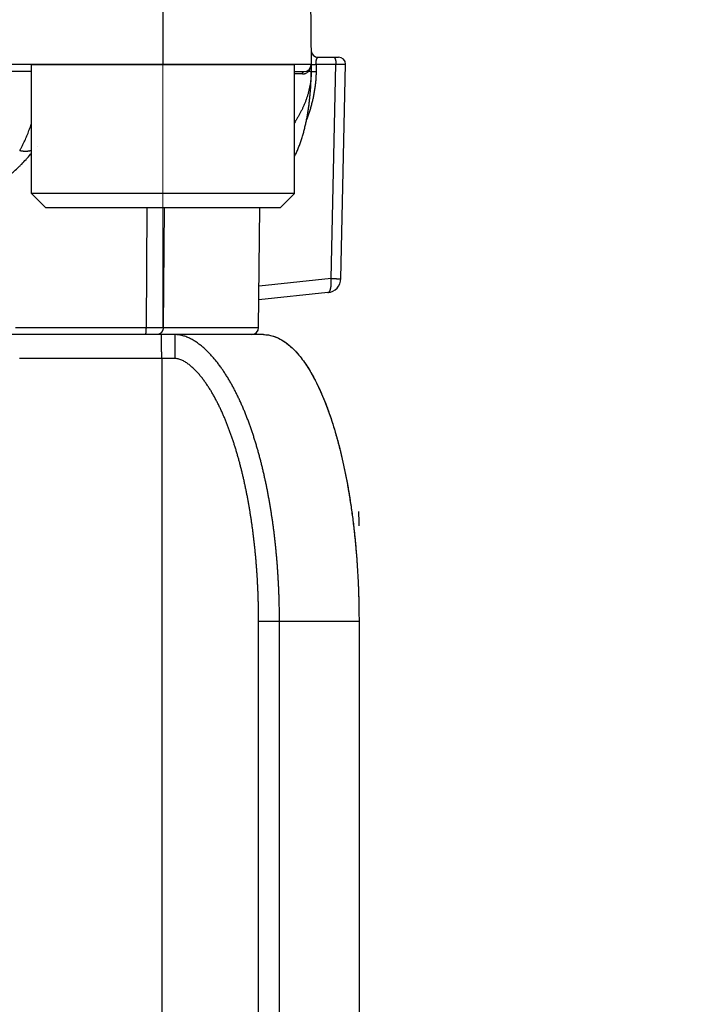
# Model space of a CAD drawing. Header units: millimetres. Extents: x 0 to 1076, y 0 to 742.
# Tile 127 of 134: x 707 to 721, y 382 to 402. Entities that reach past the tile are written whole.
import ezdxf

# ---------------------------------------------------------------- set-up
doc = ezdxf.new("R2010")
doc.units = ezdxf.units.MM
doc.header["$LTSCALE"] = 0.454724
doc.linetypes.add('CENTER', pattern=[50.8, 31.75, -6.35, 6.35, -6.35])
doc.layers.add('NoLayerName_001', color=7, linetype='Continuous')
doc.layers.add('NoLayerName_007', color=7, linetype='Continuous')
doc.styles.get("Standard").update_dxf_attribs({"font": 'txt', "bigfont": 'extfont2'})
doc.dimstyles.get("Standard").update_dxf_attribs({"dimtxt": 2.5, "dimasz": 2.5, "dimexe": 1, "dimexo": 1, "dimtad": 1, "dimdec": 3, "dimzin": 0, "dimdsep": 46, "dimtxsty": 'Standard', "dimcen": 2.5, "dimadec": 3, "dimazin": 0, "dimtfac": 0.75, "dimtdec": 3, "dimtmove": 0, "dimatfit": 3, "dimfxl": 1, "dimarcsym": 0})

# ---------------------------------------------------------------- blocks, each defined once
blk = doc.blocks.new('_OPEN30')
at = {"color": 0, "linetype": 'ByBlock', "lineweight": -2}
for p, q in [((-1, 0.267949), (0, 0)), ((0, 0), (-1, -0.267949)), ((0, 0), (-1, 0))]:
    blk.add_line(p, q, dxfattribs=at)
blk = doc.blocks.new('*D109')
at = {"layer": 'Defpoints', "color": 0}
for p in [(772.5, 487.5), (711, 366.6), (793.917, 366.6)]:
    blk.add_point(p, dxfattribs=at)
at = {"layer": 'NoLayerName_001', "color": 0, "linetype": 'Continuous', "lineweight": 13}
for p, q in [((775, 487.5), (796.417, 487.5)), ((793.917, 483.75), (793.917, 370.35)), ((713.5, 366.6), (796.417, 366.6))]:
    blk.add_line(p, q, dxfattribs=at)
at = {"layer": 'NoLayerName_001', "color": 0, "lineweight": 13, "xscale": 3.75, "yscale": 3.75, "zscale": 3.75}
for p, rotation in [((793.917, 487.5), 90), ((793.917, 366.6), 270)]:
    blk.add_blockref('_OPEN30', p, dxfattribs=dict(at, rotation=rotation))
at = {"layer": 'NoLayerName_001', "color": 0, "lineweight": 13, "insert": (787.042, 427.05), "char_height": 8.75, "attachment_point": 5, "rotation": 90}
blk.add_mtext('\\W0.8000;１２１', dxfattribs=at)

msp = doc.modelspace()

# ---------------------------------------------------------------- linework, layer by layer
at = {"layer": 'NoLayerName_001', "color": 4, "linetype": 'CENTER', "lineweight": 13}
msp.add_line((709.9, 408.750001), (709.9, 395.998692), dxfattribs=at)
at = {"layer": 'NoLayerName_001', "color": 60, "linetype": 'Continuous', "lineweight": 25}
for p, q in [((709.899495, 406), (709.899495, 401.500001)), ((712.962027, 405.851309), (713, 401.5)), ((713.147388, 401.65), (713.570168, 401.65)), ((713, 401.5), (687, 401.5)), ((713, 401.5), (713, 401.35)), ((713.101172, 401.502615), (713.518043, 401.502616)), ((713.101172, 401.502615), (713.101172, 401.352618)), ((713.416825, 397.020797), (713.518043, 401.502616)), ((713.619092, 397.019216), (713.720363, 401.503373)), ((707.149495, 401.35), (692.850505, 401.35)), ((712.649495, 401.35), (712.85, 401.35)), ((712.94941, 401.349084), (712.937243, 401.348992)), ((707.268358, 399.79058), (707.268565, 399.790847)), ((709.562734, 398.500001), (709.546306, 395.999215)), ((709.924428, 398.500001), (709.905544, 395.998691)), ((711.901298, 395.998691), (711.923126, 398.500001)), ((713.416825, 397.020797), (711.908834, 396.8623)), ((713.35052, 396.727675), (711.906335, 396.575885)), ((706.816644, 395.999215), (709.546306, 395.999215)), ((709.546306, 395.999215), (709.905541, 395.998691)), ((709.905544, 395.998691), (711.901298, 395.998691)), ((712, 395.85), (688, 395.85)), ((710.156697, 395.35), (706.9, 395.35)), ((709.87382, 395.35), (709.87382, 372.493797)), ((711.900344, 373.288806), (711.900344, 389.85)), ((714, 389.85), (711.900344, 389.85)), ((712.336573, 373.35859), (712.336573, 389.85)), ((714, 389.85), (714, 368.6))]:
    msp.add_line(p, q, dxfattribs=at)
at = {"layer": 'NoLayerName_001', "color": 4, "linetype": 'Continuous', "lineweight": 25}
for p, q in [((707.149495, 401.500001), (712.649495, 401.500001)), ((707.149495, 398.800001), (707.149495, 401.500001)), ((712.649495, 398.800001), (712.649495, 401.500001)), ((707.449495, 398.500001), (707.149495, 398.800001)), ((712.649495, 398.800001), (707.149495, 398.800001)), ((712.349495, 398.500001), (712.649495, 398.800001)), ((712.349495, 398.500001), (707.449495, 398.500001))]:
    msp.add_line(p, q, dxfattribs=at)
at = {"layer": 'NoLayerName_001', "color": 60, "linetype": 'Continuous', "lineweight": 25}
for centre, radius, start, end in [((713.147388, 401.8), 0.15, 180.5, 270), ((713.570244, 401.5), 0.15, 1.2904997, 90), ((712.85, 401.5), 0.15, 270, 0), ((712.783239, 401.499734), 0.216761, 340.8494415, 0.0702534), ((712.78425, 305.460301), 95.841554, 89.97973955, 90.08055885), ((712.815664, 401.480467), 0.179047, 292.6522134, 309.6114886), ((712.812093, 401.485169), 0.184946, 309.534885, 312.5818983), ((711.46646, 401.350209), 1.533532, 359.83538, 359.9922007), ((713.319162, 397.026025), 0.299996, 276.0016813, 358.6816389), ((711.751303, 396), 0.15, 269.9951244, 359.4999564), ((696.171483, 391.849843), 17.828517, 0.0005059, 0.9595298)]:
    msp.add_arc(centre, radius, start, end, dxfattribs=at)
for points, knots in [([(713.101136, 401.502615), (713.101126, 401.503972), (713.101098, 401.506687), (713.101107, 401.510759), (713.101147, 401.514831), (713.101225, 401.518904), (713.10134, 401.522975), (713.101493, 401.527046), (713.101684, 401.531116), (713.101914, 401.535184), (713.102183, 401.539251), (713.102492, 401.543315), (713.102842, 401.547376), (713.103233, 401.551435), (713.103666, 401.555491), (713.104141, 401.559543), (713.104659, 401.563591), (713.10522, 401.567635), (713.105828, 401.571673), (713.106486, 401.575703), (713.107199, 401.579723), (713.107969, 401.583731), (713.108802, 401.587726), (713.1097, 401.591704), (713.110668, 401.595664), (713.111709, 401.599604), (713.112826, 401.603522), (713.114025, 401.607416), (713.115308, 401.611284), (713.116679, 401.615122), (713.118151, 401.618923), (713.119741, 401.622676), (713.121465, 401.62637), (713.123336, 401.629993), (713.125375, 401.633526), (713.127622, 401.636933), (713.130107, 401.640183), (713.132862, 401.643203), (713.135911, 401.645975), (713.138324, 401.647277), (713.139484, 401.647997)], [0, 0, 0, 0, 0.0040719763, 0.0081442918, 0.012216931, 0.0162898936, 0.0203631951, 0.024436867, 0.028510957, 0.0325855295, 0.0366606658, 0.0407364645, 0.0448130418, 0.0488905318, 0.0529690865, 0.0570488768, 0.0611300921, 0.0652128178, 0.0692963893, 0.073379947, 0.0774627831, 0.0815443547, 0.0856242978, 0.0897024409, 0.0937788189, 0.0978536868, 0.101927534, 0.1060010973, 0.1100753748, 0.1141512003, 0.1182271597, 0.1223020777, 0.1263765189, 0.130452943, 0.1345310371, 0.1386085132, 0.1426909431, 0.1467857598, 0.1508733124, 0.1549699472, 0.1549699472, 0.1549699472, 0.1549699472]), ([(713.139484, 401.647997), (713.14077, 401.648485), (713.14325, 401.649761), (713.146039, 401.64982), (713.147388, 401.65)], [0, 0, 0, 0, 0.004124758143, 0.008207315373, 0.008207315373, 0.008207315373, 0.008207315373]), ([(713.469097, 401.65), (713.470429, 401.64982), (713.473163, 401.649699), (713.476996, 401.648046), (713.480564, 401.645809), (713.483832, 401.64301), (713.486781, 401.639887), (713.489403, 401.636575), (713.491709, 401.633151), (713.493752, 401.62964), (713.495602, 401.626047), (713.497332, 401.622388), (713.498962, 401.618664), (713.500494, 401.614882), (713.501931, 401.611054), (713.503274, 401.607192), (713.504528, 401.603304), (713.505698, 401.599396), (713.506789, 401.595468), (713.507807, 401.591524), (713.50876, 401.587564), (713.509653, 401.583591), (713.510493, 401.579604), (713.511279, 401.575606), (713.512014, 401.571598), (713.5127, 401.56758), (713.513338, 401.563553), (713.513931, 401.559519), (713.514479, 401.555479), (713.514985, 401.551433), (713.515448, 401.547381), (713.515869, 401.543325), (713.516249, 401.539265), (713.516589, 401.535201), (713.516889, 401.531134), (713.51715, 401.527064), (713.517372, 401.522992), (713.517556, 401.518918), (713.517707, 401.514844), (713.517772, 401.512126), (713.517809, 401.510768)], [0, 0, 0, 0, 0.0040311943, 0.008117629, 0.0123334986, 0.0166519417, 0.0209814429, 0.0252040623, 0.0293102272, 0.0333551, 0.0373837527, 0.0414290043, 0.0454960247, 0.0495783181, 0.0536687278, 0.0577595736, 0.0618442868, 0.0659231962, 0.069998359, 0.0740714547, 0.078143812, 0.0822164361, 0.0862898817, 0.0903642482, 0.0944395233, 0.09851562, 0.1025923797, 0.1066695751, 0.1107469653, 0.1148245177, 0.1189022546, 0.1229801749, 0.1270582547, 0.131136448, 0.1352146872, 0.1392928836, 0.1433709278, 0.1474486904, 0.1515260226, 0.1556027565, 0.1556027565, 0.1556027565, 0.1556027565]), ([(713.101172, 401.352618), (713.101042, 401.338782), (713.100972, 401.311104), (713.099717, 401.2696), (713.097811, 401.228116), (713.095153, 401.186667), (713.091806, 401.145267), (713.087788, 401.10393), (713.083128, 401.062667), (713.077844, 401.021485), (713.071948, 400.980389), (713.065454, 400.939383), (713.058376, 400.89847), (713.050725, 400.857652), (713.042518, 400.816933), (713.033763, 400.77632), (713.024465, 400.735819), (713.014628, 400.695439), (713.004259, 400.655188), (712.993363, 400.615074), (712.981944, 400.575106), (712.970008, 400.535292), (712.95756, 400.49564), (712.944609, 400.456157), (712.93114, 400.416858), (712.917236, 400.377724), (712.907485, 400.351816), (712.902671, 400.338842)], [0, 0, 0, 0, 0.041509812, 0.083028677, 0.124555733, 0.166088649, 0.207623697, 0.249155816, 0.29067952, 0.332195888, 0.373709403, 0.415224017, 0.45674312, 0.498269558, 0.539805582, 0.581351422, 0.622905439, 0.664465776, 0.706030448, 0.747597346, 0.789164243, 0.830728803, 0.872288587, 0.913841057, 0.955383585, 0.996913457, 1.038427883, 1.038427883, 1.038427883, 1.038427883]), ([(712.937244, 401.348992), (712.937123, 401.34966), (712.936861, 401.350995), (712.936586, 401.353019), (712.936383, 401.355057), (712.93627, 401.357105), (712.936247, 401.359159), (712.936318, 401.361212), (712.936486, 401.363261), (712.936755, 401.3653), (712.937128, 401.367324), (712.93761, 401.369328), (712.938203, 401.371306), (712.938907, 401.373251), (712.93972, 401.375156), (712.940638, 401.377011), (712.941659, 401.37881), (712.94278, 401.380542), (712.943998, 401.382201), (712.945312, 401.383774), (712.946707, 401.385269), (712.947727, 401.38617), (712.948224, 401.386631)], [0, 0, 0, 0, 0.00203589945, 0.0040788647, 0.00612683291, 0.00817807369, 0.01023123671, 0.01228540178, 0.01434013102, 0.0163955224, 0.01845226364, 0.02051168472, 0.02257566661, 0.02464405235, 0.02671447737, 0.02878455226, 0.03085204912, 0.03291501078, 0.03497186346, 0.03702153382, 0.03906357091, 0.04109827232, 0.04109827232, 0.04109827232, 0.04109827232]), ([(712.937243, 401.348992), (712.937734, 401.349464), (712.938719, 401.350405), (712.940175, 401.351839), (712.941617, 401.353288), (712.943044, 401.354752), (712.944454, 401.356232), (712.945849, 401.357728), (712.947228, 401.359238), (712.948591, 401.360764), (712.949938, 401.362304), (712.951269, 401.363859), (712.952583, 401.365428), (712.953881, 401.36701), (712.955162, 401.368606), (712.956427, 401.370216), (712.957674, 401.371838), (712.958904, 401.373473), (712.960118, 401.37512), (712.961313, 401.376779), (712.962493, 401.378449), (712.963263, 401.379574), (712.96365, 401.380135)], [0, 0, 0, 0, 0.00204372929, 0.00408747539, 0.0061313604, 0.00817550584, 0.0102200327, 0.01226503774, 0.01431049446, 0.01635633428, 0.01840248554, 0.02044887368, 0.02249542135, 0.02454204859, 0.02658867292, 0.02863520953, 0.03068157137, 0.03272766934, 0.03477341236, 0.03681870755, 0.03886346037, 0.04090757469, 0.04090757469, 0.04090757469, 0.04090757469]), ([(712.96365, 401.380135), (712.964155, 401.380887), (712.965174, 401.382385), (712.966657, 401.384663), (712.968112, 401.386958), (712.969537, 401.389274), (712.97093, 401.391609), (712.972292, 401.393964), (712.973623, 401.396337), (712.974923, 401.398729), (712.976191, 401.401138), (712.977428, 401.403564), (712.978632, 401.406007), (712.979804, 401.408465), (712.980945, 401.410939), (712.982052, 401.413427), (712.983128, 401.415928), (712.98417, 401.418443), (712.98518, 401.420971), (712.986156, 401.423511), (712.987102, 401.42606), (712.987701, 401.427771), (712.988005, 401.428625)], [0, 0, 0, 0, 0.00271758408, 0.00543520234, 0.00815310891, 0.01087155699, 0.01359079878, 0.01631103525, 0.01903221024, 0.02175418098, 0.02447679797, 0.02719990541, 0.02992334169, 0.03264693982, 0.03537052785, 0.03809392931, 0.04081696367, 0.0435394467, 0.04626119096, 0.04898200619, 0.05170169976, 0.05442007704, 0.05442007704, 0.05442007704, 0.05442007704]), ([(713, 401.5), (713.000567, 401.499965), (713.001682, 401.499911), (713.003371, 401.499745), (713.00506, 401.49976), (713.006752, 401.499631), (713.008431, 401.499532), (713.010116, 401.49944), (713.011806, 401.499344), (713.014055, 401.4992), (713.016301, 401.499051), (713.018548, 401.498914), (713.020234, 401.498817), (713.021921, 401.498727), (713.023609, 401.498645), (713.025297, 401.498571), (713.026986, 401.498507), (713.028676, 401.498455), (713.030366, 401.498413), (713.032056, 401.498383), (713.033745, 401.498366), (713.035435, 401.498362), (713.037125, 401.498371), (713.038814, 401.498394), (713.040503, 401.498431), (713.042191, 401.498483), (713.043879, 401.49855), (713.045565, 401.498633), (713.047251, 401.498728), (713.048937, 401.498836), (713.050622, 401.498955), (713.052306, 401.499084), (713.05399, 401.499221), (713.055674, 401.499366), (713.057358, 401.499516), (713.059603, 401.499723), (713.064092, 401.500151), (713.069141, 401.500649), (713.073632, 401.501072), (713.075877, 401.501277), (713.077, 401.501375), (713.077561, 401.501424)], [0, 0, 0, 0, 0.00170469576, 0.00334846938, 0.00508808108, 0.00676277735, 0.00843934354, 0.0101322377, 0.01182736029, 0.01351765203, 0.01689250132, 0.01858068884, 0.02026961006, 0.02195909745, 0.02364899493, 0.02533915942, 0.02702946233, 0.02871979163, 0.0304100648, 0.03210022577, 0.03379022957, 0.03548004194, 0.03716963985, 0.03885901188, 0.04054815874, 0.04223709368, 0.04392584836, 0.04561452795, 0.04730326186, 0.04899215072, 0.05068126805, 0.05237066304, 0.0540603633, 0.0557503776, 0.05744069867, 0.05913130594, 0.06251324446, 0.07097011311, 0.07435260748, 0.07604361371, 0.07773440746, 0.07773440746, 0.07773440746, 0.07773440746]), ([(713, 401.35), (713.000548, 401.350133), (713.001618, 401.350455), (713.003308, 401.350588), (713.004986, 401.350701), (713.006675, 401.350816), (713.008349, 401.350916), (713.010027, 401.351003), (713.011714, 401.35108), (713.013405, 401.35115), (713.015662, 401.351234), (713.018479, 401.351331), (713.021855, 401.351439), (713.025228, 401.351538), (713.028599, 401.351628), (713.031972, 401.351711), (713.035909, 401.3518), (713.040973, 401.351904), (713.047162, 401.352018), (713.054476, 401.352137), (713.062352, 401.352249), (713.071353, 401.35236), (713.08148, 401.352466), (713.091608, 401.352554), (713.098359, 401.352598), (713.101172, 401.352618)], [0, 0, 0, 0, 0.0016924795, 0.0033361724, 0.0050656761, 0.0067434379, 0.0084146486, 0.0100961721, 0.0117852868, 0.0134790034, 0.0151742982, 0.018559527, 0.0219362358, 0.0253084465, 0.0286802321, 0.0320542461, 0.0354300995, 0.0404956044, 0.0472490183, 0.0540005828, 0.0624393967, 0.0708789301, 0.0810067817, 0.0928223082, 0.1012619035, 0.1012619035, 0.1012619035, 0.1012619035]), ([(713.077561, 401.501424), (713.078123, 401.501472), (713.079246, 401.501569), (713.08093, 401.501706), (713.082615, 401.501837), (713.084301, 401.501961), (713.085986, 401.502076), (713.087672, 401.502182), (713.089358, 401.502279), (713.091044, 401.502365), (713.092731, 401.50244), (713.094419, 401.502503), (713.096106, 401.502553), (713.097795, 401.502589), (713.099483, 401.502613), (713.100609, 401.502614), (713.101172, 401.502616)], [0, 0, 0, 0, 0.00169054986, 0.00338083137, 0.00507082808, 0.00676053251, 0.00844994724, 0.01013908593, 0.0118279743, 0.01351665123, 0.01520516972, 0.01689359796, 0.01858202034, 0.02027053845, 0.02195927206, 0.02364836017, 0.02364836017, 0.02364836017, 0.02364836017]), ([(713.517809, 401.510768), (713.517834, 401.509409), (713.517896, 401.506693), (713.517912, 401.503976), (713.517925, 401.502618)], [0, 0, 0, 0, 0.004075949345, 0.008150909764, 0.008150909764, 0.008150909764, 0.008150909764]), ([(713.517925, 401.502618), (713.543211, 401.502773), (713.592943, 401.502992), (713.6452, 401.503582), (713.674702, 401.503734), (713.682288, 401.503758), (713.689874, 401.503766), (713.696618, 401.503756), (713.701676, 401.503739), (713.706734, 401.503708), (713.710951, 401.503671), (713.715162, 401.503618), (713.717689, 401.503573), (713.719364, 401.503434), (713.720207, 401.503378)], [0, 0, 0, 0, 0.0758618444, 0.1491949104, 0.1567810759, 0.1643674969, 0.1719533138, 0.1795395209, 0.1845988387, 0.1871267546, 0.1947143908, 0.197250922, 0.1997602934, 0.2022936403, 0.2022936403, 0.2022936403, 0.2022936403]), ([(712.999986, 401.345803), (712.999482, 401.324447), (712.999111, 401.281688), (712.994722, 401.217648), (712.988145, 401.153746), (712.979044, 401.090083), (712.967614, 401.026754), (712.953907, 400.963856), (712.938014, 400.901484), (712.920012, 400.839728), (712.899975, 400.778653), (712.877977, 400.718302), (712.854088, 400.658705), (712.828374, 400.599888), (712.800906, 400.541879), (712.77175, 400.484706), (712.740986, 400.42839), (712.708632, 400.372984), (712.678119, 400.323562), (712.657861, 400.292973), (712.649495, 400.280156)], [0, 0, 0, 0, 0.064085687, 0.12824488, 0.192478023, 0.256776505, 0.321123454, 0.385494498, 0.449858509, 0.514178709, 0.57843844, 0.642656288, 0.706849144, 0.771028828, 0.835202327, 0.899372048, 0.963536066, 1.02768966, 1.091835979, 1.137750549, 1.137750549, 1.137750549, 1.137750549]), ([(712.818141, 401.301849), (712.818167, 401.302547), (712.818205, 401.303944), (712.818345, 401.306038), (712.818535, 401.308128), (712.818785, 401.310214), (712.819093, 401.312292), (712.81946, 401.314362), (712.819887, 401.316421), (712.820374, 401.318467), (712.820922, 401.320498), (712.821531, 401.322512), (712.822204, 401.324505), (712.822944, 401.326474), (712.823753, 401.328415), (712.824634, 401.330323), (712.825589, 401.332196), (712.826621, 401.33403), (712.827733, 401.335819), (712.828925, 401.33756), (712.830203, 401.339241), (712.831568, 401.340852), (712.833026, 401.342379), (712.834578, 401.343809), (712.836228, 401.345129), (712.837978, 401.346326), (712.839826, 401.347384), (712.841759, 401.348289), (712.84376, 401.349027), (712.845812, 401.34957), (712.847897, 401.349937), (712.849302, 401.349961), (712.85, 401.35)], [0, 0, 0, 0, 0.00209589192, 0.00419358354, 0.00629270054, 0.00839292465, 0.01049399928, 0.01259573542, 0.01469801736, 0.01680080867, 0.01890415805, 0.02100797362, 0.02311156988, 0.02521443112, 0.02731641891, 0.02941780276, 0.03151929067, 0.03362205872, 0.03572777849, 0.03783781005, 0.03994965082, 0.04206055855, 0.04416946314, 0.0462772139, 0.04838682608, 0.05050370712, 0.05263290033, 0.05476780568, 0.05689953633, 0.05902165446, 0.06113105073, 0.06322891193, 0.06322891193, 0.06322891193, 0.06322891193]), ([(712.818141, 401.301849), (712.819276, 401.301861), (712.821545, 401.301868), (712.824947, 401.301977), (712.828348, 401.302146), (712.831745, 401.302385), (712.835139, 401.302691), (712.838529, 401.303067), (712.841914, 401.30351), (712.845291, 401.304021), (712.848659, 401.304598), (712.852016, 401.305243), (712.855361, 401.305953), (712.858692, 401.306728), (712.862007, 401.307569), (712.865304, 401.308474), (712.868582, 401.309442), (712.871839, 401.310474), (712.875074, 401.311568), (712.878283, 401.312726), (712.88147, 401.313937), (712.883569, 401.314806), (712.884621, 401.315232)], [0, 0, 0, 0, 0.00340335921, 0.00680681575, 0.01021101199, 0.01361660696, 0.01702427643, 0.02043464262, 0.02384767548, 0.0272629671, 0.03068008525, 0.03409857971, 0.03751798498, 0.04093782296, 0.04435760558, 0.04777683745, 0.05119501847, 0.05461164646, 0.05802621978, 0.06143823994, 0.06484721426, 0.0682526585, 0.0682526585, 0.0682526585, 0.0682526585]), ([(713, 401.35), (712.999597, 401.349975), (712.99881, 401.349899), (712.997684, 401.349947), (712.996635, 401.349709), (712.995573, 401.349644), (712.994449, 401.349624), (712.99329, 401.349638), (712.99213, 401.349642), (712.990987, 401.349627), (712.989492, 401.349592), (712.988008, 401.349543), (712.986525, 401.349504), (712.985407, 401.34948), (712.984284, 401.34946), (712.977909, 401.349371), (712.969284, 401.349264), (712.958034, 401.349154), (712.95241, 401.349109), (712.94941, 401.349084)], [0, 0, 0, 0, 0.00121097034, 0.00237311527, 0.0033587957, 0.00441875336, 0.00555735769, 0.00673160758, 0.00789725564, 0.00903796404, 0.01016061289, 0.01238131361, 0.01349368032, 0.01461206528, 0.01573523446, 0.01686185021, 0.03373960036, 0.04161286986, 0.05061245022, 0.05061245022, 0.05061245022, 0.05061245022]), ([(712.951386, 400.633358), (712.953324, 400.648208), (712.957292, 400.677896), (712.962683, 400.722499), (712.96775, 400.767139), (712.972435, 400.81182), (712.976756, 400.856537), (712.98071, 400.901288), (712.9843, 400.94607), (712.987529, 400.99088), (712.990398, 401.035715), (712.99291, 401.080573), (712.99506, 401.12545), (712.996838, 401.170342), (712.99824, 401.215247), (712.99924, 401.26016), (712.999894, 401.305079), (712.999931, 401.335027), (713, 401.35)], [0, 0, 0, 0, 0.0449275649, 0.0898545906, 0.1347805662, 0.1797056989, 0.2246304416, 0.2695551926, 0.3144802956, 0.3594060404, 0.4043326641, 0.4492602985, 0.4941883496, 0.5391158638, 0.5840420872, 0.6289664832, 0.6738887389, 0.7188087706, 0.7188087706, 0.7188087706, 0.7188087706]), ([(712.649495, 399.574416), (712.653784, 399.582689), (712.665087, 399.604206), (712.68239, 399.639487), (712.701335, 399.68026), (712.719359, 399.721448), (712.736556, 399.762981), (712.752969, 399.804826), (712.768626, 399.846955), (712.783559, 399.889346), (712.797798, 399.931976), (712.811375, 399.974825), (712.824319, 400.017868), (712.836663, 400.061084), (712.848438, 400.104455), (712.859661, 400.147967), (712.870348, 400.191611), (712.880519, 400.235378), (712.890189, 400.279258), (712.899378, 400.323241), (712.908102, 400.367318), (712.91638, 400.41148), (712.924226, 400.455719), (712.93165, 400.500031), (712.938645, 400.544411), (712.945282, 400.588846), (712.949319, 400.618525), (712.951386, 400.633358)], [0, 0, 0, 0, 0.027955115, 0.07291233, 0.117869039, 0.16282546, 0.207777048, 0.252720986, 0.297661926, 0.342603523, 0.387547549, 0.432493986, 0.477441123, 0.522385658, 0.567324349, 0.612258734, 0.657190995, 0.702122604, 0.747054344, 0.79198634, 0.836918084, 0.881848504, 0.926777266, 0.971705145, 1.016632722, 1.061560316, 1.106487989, 1.106487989, 1.106487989, 1.106487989]), ([(706.905583, 399.701373), (706.915077, 399.717907), (706.934389, 399.750801), (706.961437, 399.801236), (706.987395, 399.852255), (707.012094, 399.903918), (707.035632, 399.956129), (707.058035, 400.008837), (707.079351, 400.061983), (707.099618, 400.115523), (707.118823, 400.169441), (707.135445, 400.218704), (707.145295, 400.250106), (707.149495, 400.263288)], [0, 0, 0, 0, 0.0571984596, 0.1144168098, 0.1716572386, 0.228916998, 0.2861887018, 0.3434606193, 0.400718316, 0.4579600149, 0.5151922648, 0.5724199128, 0.6139222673, 0.6139222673, 0.6139222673, 0.6139222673]), ([(706.905583, 399.701373), (706.909843, 399.700362), (706.91835, 399.698265), (706.931217, 399.695561), (706.944144, 399.693133), (706.957135, 399.69104), (706.970178, 399.689279), (706.983266, 399.687866), (706.99639, 399.686811), (707.009541, 399.686126), (707.022711, 399.685821), (707.035885, 399.68591), (707.04905, 399.686408), (707.06219, 399.687331), (707.075288, 399.688694), (707.088328, 399.690512), (707.101294, 399.692802), (707.114171, 399.695573), (707.126931, 399.698861), (707.138725, 399.702351), (707.146175, 399.704993), (707.149495, 399.706127)], [0, 0, 0, 0, 0.0131361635, 0.0262822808, 0.0394353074, 0.0525928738, 0.0657533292, 0.0789157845, 0.0920801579, 0.1052472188, 0.1184184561, 0.1315925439, 0.1447657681, 0.1579357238, 0.1711015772, 0.1842641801, 0.1974261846, 0.2105921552, 0.2237675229, 0.2369498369, 0.2474755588, 0.2474755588, 0.2474755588, 0.2474755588]), ([(713.350528, 396.727676), (713.352818, 396.728195), (713.357531, 396.728887), (713.363973, 396.732066), (713.369858, 396.73607), (713.375057, 396.740923), (713.379626, 396.746326), (713.383675, 396.752121), (713.387336, 396.758157), (713.390642, 396.764383), (713.393629, 396.770762), (713.396338, 396.777262), (713.398813, 396.783852), (713.401081, 396.790514), (713.403155, 396.797239), (713.405053, 396.804016), (713.40679, 396.810836), (713.408384, 396.81769), (713.409851, 396.824572), (713.411196, 396.831477), (713.412424, 396.838403), (713.413543, 396.845348), (713.414559, 396.852308), (713.415477, 396.859281), (713.416305, 396.866266), (713.417046, 396.873259), (713.417703, 396.880261), (713.41828, 396.88727), (713.418779, 396.894286), (713.419205, 396.901307), (713.41956, 396.908332), (713.419848, 396.915361), (713.42007, 396.922394), (713.420227, 396.929428), (713.42032, 396.936464), (713.420351, 396.943501), (713.42032, 396.950538), (713.420229, 396.957575), (713.420076, 396.964612), (713.419871, 396.971647), (713.419678, 396.976335), (713.419589, 396.978679)], [0, 0, 0, 0, 0.0070433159, 0.0141721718, 0.0213030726, 0.0283666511, 0.035426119, 0.0424965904, 0.049551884, 0.0565941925, 0.063634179, 0.0706750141, 0.0777138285, 0.0847496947, 0.091785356, 0.0988221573, 0.10585999, 0.1128974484, 0.1199330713, 0.1269674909, 0.1340014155, 0.1410352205, 0.1480689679, 0.1551024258, 0.1621352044, 0.1691675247, 0.1761998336, 0.1832324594, 0.1902656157, 0.1972994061, 0.2043338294, 0.2113687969, 0.2184042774, 0.225440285, 0.2324768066, 0.2395138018, 0.2465512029, 0.2535889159, 0.2606268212, 0.2676647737, 0.274702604, 0.274702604, 0.274702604, 0.274702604]), ([(713.419589, 396.978679), (713.419481, 396.981022), (713.419278, 396.985709), (713.418892, 396.992736), (713.418459, 396.999759), (713.417968, 397.006777), (713.417431, 397.01379), (713.417023, 397.018461), (713.416825, 397.020797)], [0, 0, 0, 0, 0.00703751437, 0.01407449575, 0.02111070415, 0.02814587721, 0.03517973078, 0.04221195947, 0.04221195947, 0.04221195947, 0.04221195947]), ([(713.416825, 397.020797), (713.417862, 397.020755), (713.419935, 397.020669), (713.423046, 397.020553), (713.426157, 397.020445), (713.429268, 397.020345), (713.432379, 397.020253), (713.435491, 397.020168), (713.438603, 397.02009), (713.441715, 397.020019), (713.444827, 397.019954), (713.448977, 397.019875), (713.454164, 397.019792), (713.46039, 397.019712), (713.467652, 397.019638), (713.48114, 397.019537), (713.495666, 397.019465), (713.510192, 397.019323), (713.520567, 397.019202), (713.535091, 397.019004), (713.548577, 397.018788), (713.55999, 397.018647), (713.566217, 397.018585), (713.572444, 397.018541), (713.577633, 397.018522), (713.581783, 397.018517), (713.58593, 397.018519), (713.592159, 397.018544), (713.598386, 397.018578), (713.603568, 397.018622), (713.606666, 397.018668), (713.6098, 397.018721), (713.612899, 397.018659), (713.616017, 397.018775), (713.618046, 397.019044), (713.619094, 397.019158)], [0, 0, 0, 0, 0.0031127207, 0.0062254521, 0.0093382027, 0.0124509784, 0.0155637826, 0.0186766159, 0.0217894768, 0.0249023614, 0.0280152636, 0.0311281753, 0.0373539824, 0.0435796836, 0.0498052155, 0.0591433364, 0.0840451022, 0.0933835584, 0.102721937, 0.1151724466, 0.1369596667, 0.1431858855, 0.1494134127, 0.1556414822, 0.1618680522, 0.1649801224, 0.1680910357, 0.1743096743, 0.1836650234, 0.1867747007, 0.1898544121, 0.1929611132, 0.1961770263, 0.1991510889, 0.2023120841, 0.2023120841, 0.2023120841, 0.2023120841]), ([(709.546306, 395.999215), (709.546304, 395.997948), (709.546301, 395.995416), (709.546282, 395.991617), (709.546253, 395.987819), (709.546213, 395.984021), (709.546162, 395.980224), (709.5461, 395.976426), (709.546025, 395.972629), (709.545939, 395.968831), (709.545842, 395.965034), (709.545732, 395.961236), (709.545609, 395.957438), (709.545474, 395.95364), (709.545327, 395.949842), (709.545166, 395.946044), (709.544992, 395.942245), (709.544805, 395.938446), (709.544604, 395.934647), (709.544388, 395.930848), (709.544156, 395.927051), (709.543907, 395.923255), (709.543641, 395.919462), (709.543356, 395.915671), (709.543051, 395.911883), (709.542726, 395.908098), (709.54238, 395.904318), (709.542012, 395.900543), (709.54162, 395.896772), (709.541205, 395.893007), (709.540764, 395.889245), (709.540286, 395.885486), (709.539762, 395.881724), (709.539182, 395.877956), (709.538535, 395.874183), (709.537817, 395.87042), (709.537036, 395.866689), (709.536168, 395.863033), (709.535308, 395.859405), (709.53444, 395.85709), (709.534042, 395.855916)], [0, 0, 0, 0, 0.0037987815, 0.0075972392, 0.0113954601, 0.015193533, 0.0189915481, 0.0227895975, 0.026587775, 0.0303861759, 0.0341848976, 0.0379840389, 0.0417837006, 0.0455839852, 0.0493849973, 0.053186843, 0.0569896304, 0.060793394, 0.0645978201, 0.0684025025, 0.0722070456, 0.0760110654, 0.0798141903, 0.0836160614, 0.0874163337, 0.0912146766, 0.0950107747, 0.0988043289, 0.1025950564, 0.106382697, 0.1101683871, 0.1139567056, 0.1177529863, 0.1215628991, 0.1253924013, 0.1292346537, 0.1330572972, 0.1368252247, 0.1405105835, 0.1442292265, 0.1442292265, 0.1442292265, 0.1442292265]), ([(709.905544, 395.998691), (709.90547, 395.99617), (709.905403, 395.991113), (709.904819, 395.983529), (709.903946, 395.975944), (709.902734, 395.96838), (709.901198, 395.960857), (709.899335, 395.953398), (709.897146, 395.946024), (709.894633, 395.938756), (709.891796, 395.931616), (709.888637, 395.924625), (709.885155, 395.917805), (709.881353, 395.911176), (709.877231, 395.904762), (709.872789, 395.898584), (709.868033, 395.892663), (709.862965, 395.887022), (709.857589, 395.881683), (709.851909, 395.876668), (709.84593, 395.872001), (709.839662, 395.867708), (709.833127, 395.863815), (709.826358, 395.860342), (709.81938, 395.857341), (709.812247, 395.854758), (709.807349, 395.85354), (709.804922, 395.85287)], [0, 0, 0, 0, 0.0075649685, 0.0151691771, 0.0228052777, 0.0304658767, 0.0381436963, 0.0458317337, 0.0535234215, 0.0612127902, 0.0688946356, 0.076564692, 0.0842198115, 0.0918581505, 0.0994793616, 0.1070844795, 0.1146747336, 0.1222526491, 0.1298227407, 0.1373917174, 0.1449686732, 0.1525629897, 0.1601690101, 0.1677745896, 0.1753694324, 0.1829458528, 0.190499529, 0.190499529, 0.190499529, 0.190499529]), ([(709.534042, 395.855916), (709.53343, 395.854713), (709.532704, 395.852016), (709.530224, 395.850769), (709.529233, 395.85)], [0, 0, 0, 0, 0.004049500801, 0.007812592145, 0.007812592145, 0.007812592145, 0.007812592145]), ([(709.804922, 395.85287), (709.804393, 395.852748), (709.803337, 395.8525), (709.801745, 395.852162), (709.800147, 395.851845), (709.798543, 395.851553), (709.796935, 395.851286), (709.795322, 395.851043), (709.793705, 395.850825), (709.792085, 395.850632), (709.790462, 395.850464), (709.788837, 395.850322), (709.787211, 395.850205), (709.785584, 395.850113), (709.783957, 395.850049), (709.782329, 395.850007), (709.781244, 395.850004), (709.780702, 395.85)], [0, 0, 0, 0, 0.00162664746, 0.00325462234, 0.0048837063, 0.00651368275, 0.00814433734, 0.00977545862, 0.01140683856, 0.01303827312, 0.01466956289, 0.01630051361, 0.01793093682, 0.01956065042, 0.02118947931, 0.02281725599, 0.02444382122, 0.02444382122, 0.02444382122, 0.02444382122]), ([(709.87382, 395.35), (709.873791, 395.383339), (709.873777, 395.44585), (709.873538, 395.533365), (709.873223, 395.606294), (709.872865, 395.664636), (709.872512, 395.708392), (709.872178, 395.74173), (709.871877, 395.766732), (709.871605, 395.785484), (709.8714, 395.797986), (709.871245, 395.80632), (709.871116, 395.812565), (709.870972, 395.81881), (709.870811, 395.825064), (709.870657, 395.831324), (709.870427, 395.837567), (709.870236, 395.843809), (709.869682, 395.847929), (709.869457, 395.85)], [0, 0, 0, 0, 0.1000173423, 0.1875325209, 0.2625454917, 0.3188054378, 0.3625627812, 0.3938185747, 0.4188222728, 0.4375749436, 0.4500818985, 0.4563332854, 0.4625794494, 0.4688215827, 0.4750729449, 0.4813472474, 0.487608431, 0.4938171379, 0.5000664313, 0.5000664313, 0.5000664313, 0.5000664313]), ([(710.319371, 395.826208), (710.29175, 395.832062), (710.237142, 395.847521), (710.180392, 395.847923), (710.152334, 395.85)], [0, 0, 0, 0, 0.0847049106, 0.1691078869, 0.1691078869, 0.1691078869, 0.1691078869]), ([(710.156697, 395.35), (710.156668, 395.383339), (710.156654, 395.44585), (710.156415, 395.533365), (710.1561, 395.606294), (710.155742, 395.664636), (710.155389, 395.708392), (710.155055, 395.74173), (710.154754, 395.766732), (710.154482, 395.785484), (710.154277, 395.797986), (710.154122, 395.80632), (710.153993, 395.812565), (710.153849, 395.81881), (710.153688, 395.825064), (710.153534, 395.831324), (710.153304, 395.837567), (710.153113, 395.843809), (710.152558, 395.847929), (710.152334, 395.85)], [0, 0, 0, 0, 0.1000173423, 0.1875325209, 0.2625454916, 0.3188054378, 0.3625627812, 0.3938185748, 0.4188222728, 0.4375749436, 0.4500818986, 0.4563332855, 0.4625794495, 0.4688215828, 0.475072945, 0.4813472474, 0.4876084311, 0.4938171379, 0.5000664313, 0.5000664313, 0.5000664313, 0.5000664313]), ([(711.969308, 393.109828), (711.962446, 393.137081), (711.94889, 393.191629), (711.927548, 393.273193), (711.905579, 393.354588), (711.882855, 393.435774), (711.859384, 393.516748), (711.835137, 393.597493), (711.810097, 393.677997), (711.784237, 393.758243), (711.757531, 393.838212), (711.72995, 393.917884), (711.70147, 393.99724), (711.672063, 394.076259), (711.641695, 394.154914), (711.610326, 394.233177), (711.577918, 394.311016), (711.544433, 394.388402), (711.509836, 394.465302), (711.474075, 394.541671), (711.437095, 394.617457), (711.398842, 394.692607), (711.359262, 394.767068), (711.318307, 394.840784), (711.275899, 394.91368), (711.231954, 394.985666), (711.18639, 395.056653), (711.139125, 395.12655), (711.090096, 395.195257), (711.039192, 395.262605), (710.986293, 395.328387), (710.931292, 395.392391), (710.874075, 395.454396), (710.814563, 395.514188), (710.75258, 395.571421), (710.687957, 395.62568), (710.620549, 395.676459), (710.550164, 395.72314), (710.476642, 395.764642), (710.400161, 395.80106), (710.346057, 395.817136), (710.319371, 395.826208)], [0, 0, 0, 0, 0.084309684, 0.168617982, 0.252924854, 0.337230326, 0.421535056, 0.505840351, 0.590147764, 0.674456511, 0.758765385, 0.843074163, 0.927383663, 1.01169529, 1.096007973, 1.180320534, 1.264633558, 1.348949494, 1.433271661, 1.517596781, 1.601920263, 1.686240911, 1.770561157, 1.85488602, 1.939214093, 2.023544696, 2.10788444, 2.192247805, 2.276652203, 2.361074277, 2.44547889, 2.529850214, 2.614194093, 2.698534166, 2.78286719, 2.86720661, 2.951568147, 3.035932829, 3.120353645, 3.204772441, 3.289329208, 3.289329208, 3.289329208, 3.289329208]), ([(712, 395.85), (712.033782, 395.847405), (712.102497, 395.845893), (712.20443, 395.820598), (712.305721, 395.78184), (712.405972, 395.727286), (712.505001, 395.657908), (712.602588, 395.573689), (712.698527, 395.474864), (712.792574, 395.361579), (712.88449, 395.234098), (712.974125, 395.092824), (713.061273, 394.938169), (713.145724, 394.770559), (713.227264, 394.590419), (713.305678, 394.398177), (713.380749, 394.194266), (713.452238, 393.979144), (713.519967, 393.753361), (713.583815, 393.51754), (713.643631, 393.27233), (713.699268, 393.018381), (713.75058, 392.756346), (713.797419, 392.486877), (713.839642, 392.210629), (713.877088, 391.928281), (713.909695, 391.640561), (713.937404, 391.348229), (713.960216, 391.052056), (713.977868, 390.752808), (713.991113, 390.451275), (713.994948, 390.249498), (713.9975, 390.148402)], [0, 0, 0, 0, 0.101644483, 0.205373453, 0.313089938, 0.426437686, 0.546776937, 0.675198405, 0.812557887, 0.959516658, 1.11651499, 1.283727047, 1.461191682, 1.648856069, 1.846598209, 2.054243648, 2.271577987, 2.498352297, 2.734203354, 2.978654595, 3.231203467, 3.491330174, 3.758501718, 4.032175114, 4.311800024, 4.596813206, 4.886582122, 5.180435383, 5.47769562, 5.777681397, 6.079708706, 6.38309234, 6.38309234, 6.38309234, 6.38309234]), ([(711.558821, 392.952064), (711.552433, 392.978027), (711.539817, 393.029991), (711.519935, 393.107699), (711.499454, 393.185248), (711.478253, 393.262599), (711.45634, 393.339748), (711.433688, 393.416679), (711.41028, 393.493379), (711.386096, 393.569837), (711.361115, 393.646036), (711.335303, 393.721957), (711.308626, 393.797578), (711.281049, 393.872877), (711.252542, 393.947831), (711.223065, 394.022412), (711.192568, 394.096583), (711.161006, 394.170306), (711.128331, 394.243544), (711.0945, 394.316256), (711.059444, 394.388388), (711.023085, 394.459877), (710.985351, 394.530661), (710.946167, 394.600672), (710.905468, 394.66983), (710.86311, 394.73799), (710.818966, 394.804996), (710.772902, 394.870684), (710.724808, 394.934892), (710.674525, 394.997397), (710.621805, 395.05786), (710.566441, 395.115929), (710.508029, 395.171038), (710.446376, 395.222539), (710.380956, 395.26938), (710.311254, 395.308955), (710.237104, 395.342189), (710.183114, 395.345857), (710.156697, 395.35)], [0, 0, 0, 0, 0.080210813, 0.16042062, 0.240627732, 0.320831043, 0.401030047, 0.481224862, 0.561416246, 0.641605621, 0.721794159, 0.801981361, 0.882167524, 0.962354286, 1.042544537, 1.122738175, 1.202931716, 1.283123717, 1.363315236, 1.443509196, 1.523704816, 1.603902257, 1.684106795, 1.764329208, 1.844575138, 1.92482178, 2.00505204, 2.085264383, 2.165473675, 2.245680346, 2.325870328, 2.406059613, 2.486286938, 2.566643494, 2.646953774, 2.727123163, 2.807407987, 2.887627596, 2.887627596, 2.887627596, 2.887627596]), ([(711.900344, 389.85), (711.900275, 389.876727), (711.900239, 389.930185), (711.899579, 390.010374), (711.898553, 390.090565), (711.897096, 390.170756), (711.895221, 390.250944), (711.892923, 390.331125), (711.8902, 390.411297), (711.88705, 390.491455), (711.883471, 390.571597), (711.87946, 390.65172), (711.875016, 390.731821), (711.870135, 390.811896), (711.864817, 390.891941), (711.859059, 390.971955), (711.852859, 391.051934), (711.846214, 391.131874), (711.839122, 391.211772), (711.831582, 391.291626), (711.823591, 391.371431), (711.815146, 391.451186), (711.806241, 391.530887), (711.796868, 391.61053), (711.787022, 391.690112), (711.776695, 391.769632), (711.765882, 391.849084), (711.754575, 391.928467), (711.742769, 392.007777), (711.730456, 392.08701), (711.717631, 392.166164), (711.704284, 392.245234), (711.690403, 392.324213), (711.675979, 392.403096), (711.661002, 392.481877), (711.64546, 392.56055), (711.629343, 392.639109), (711.612647, 392.717551), (711.595334, 392.795862), (711.577496, 392.87406), (711.564995, 392.92605), (711.558821, 392.952064)], [0, 0, 0, 0, 0.080182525, 0.160373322, 0.240571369, 0.320775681, 0.400985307, 0.481199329, 0.561416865, 0.641637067, 0.721859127, 0.80208227, 0.882305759, 0.962528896, 1.04275102, 1.122971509, 1.203189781, 1.283405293, 1.363617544, 1.443826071, 1.524030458, 1.604230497, 1.684426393, 1.764618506, 1.844807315, 1.924993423, 2.005177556, 2.085360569, 2.165543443, 2.24572729, 2.325913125, 2.406100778, 2.486289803, 2.566479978, 2.646671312, 2.726864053, 2.807058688, 2.887255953, 2.967456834, 3.04766248, 3.127872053, 3.127872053, 3.127872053, 3.127872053]), ([(712.336573, 389.85), (712.336498, 389.8781), (712.336458, 389.934302), (712.335739, 390.018603), (712.334625, 390.102901), (712.333043, 390.187195), (712.331011, 390.271481), (712.328523, 390.355756), (712.32558, 390.440017), (712.32218, 390.524261), (712.318321, 390.608486), (712.314003, 390.692689), (712.309225, 390.776866), (712.303983, 390.861016), (712.298273, 390.945134), (712.292092, 391.029219), (712.285436, 391.113266), (712.278302, 391.197274), (712.270686, 391.281239), (712.262584, 391.365158), (712.253993, 391.449028), (712.244909, 391.532847), (712.235328, 391.616612), (712.225245, 391.700317), (712.214651, 391.783961), (712.203539, 391.867537), (712.191904, 391.951042), (712.179738, 392.034473), (712.167033, 392.117824), (712.153784, 392.201092), (712.139983, 392.284272), (712.125622, 392.36736), (712.110696, 392.450352), (712.095193, 392.53324), (712.079099, 392.616016), (712.062402, 392.698672), (712.045087, 392.781198), (712.02715, 392.86359), (712.008549, 392.945831), (711.989378, 393.027939), (711.975943, 393.082519), (711.969308, 393.109828)], [0, 0, 0, 0, 0.084300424, 0.16860389, 0.252909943, 0.337218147, 0.421528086, 0.505839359, 0.590151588, 0.674464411, 0.75877749, 0.843090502, 0.927403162, 1.011715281, 1.096026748, 1.180337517, 1.264647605, 1.348957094, 1.433266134, 1.517574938, 1.60188379, 1.686193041, 1.770503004, 1.854813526, 1.939124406, 2.023435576, 2.107747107, 2.19205921, 2.276372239, 2.360686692, 2.445003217, 2.529322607, 2.613645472, 2.697970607, 2.782296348, 2.866621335, 2.950944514, 3.035265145, 3.119582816, 3.203897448, 3.2882093, 3.2882093, 3.2882093, 3.2882093])]:
    msp.add_open_spline(points, degree=3, knots=knots, dxfattribs=at)
at = {"layer": 'NoLayerName_001', "color": 7, "linetype": 'Continuous', "lineweight": 25}
msp.add_open_spline([(706.638912, 399.150048), (706.664817, 399.168588), (706.70289, 399.195042), (706.761964, 399.239743), (706.823641, 399.29564), (706.889912, 399.356019), (706.963576, 399.433255), (707.024404, 399.498912), (707.092696, 399.573922), (707.128387, 399.617958), (707.149495, 399.643132)], degree=3, knots=[0, 0, 0, 0, 0.0955673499, 0.1390852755, 0.2221184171, 0.3450845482, 0.4079472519, 0.5422140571, 0.6136405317, 0.7121983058, 0.7121983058, 0.7121983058, 0.7121983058], dxfattribs=at)
at = {"layer": 'NoLayerName_007', "color": 60, "linetype": 'Continuous', "lineweight": 25}
msp.add_open_spline([(712, 395.85), (712.034886, 395.847232), (712.105924, 395.845612), (712.211219, 395.81861), (712.315794, 395.777261), (712.419219, 395.719085), (712.521297, 395.645133), (712.621791, 395.555388), (712.720475, 395.450107), (712.817066, 395.329457), (712.911338, 395.193783), (713.003117, 395.043532), (713.09217, 394.879163), (713.178266, 394.701144), (713.261168, 394.509943), (713.340638, 394.306034), (713.416431, 394.0899), (713.488291, 393.862085), (713.556082, 393.623246), (713.619642, 393.374086), (713.678813, 393.115322), (713.73343, 392.847672), (713.783333, 392.571854), (713.828363, 392.288586), (713.868343, 391.998607), (713.903167, 391.702704), (713.932797, 391.401706), (713.957155, 391.096462), (713.976247, 390.787821), (713.989785, 390.47663), (713.998581, 390.163743), (713.999077, 389.954658), (714, 389.85)], degree=3, knots=[0, 0, 0, 0, 0.104987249, 0.212267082, 0.323922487, 0.441738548, 0.56717818, 0.701402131, 0.845311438, 0.999591, 1.164646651, 1.340618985, 1.52751646, 1.72525242, 1.933668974, 2.152554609, 2.381657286, 2.620660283, 2.869082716, 3.126381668, 3.391992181, 3.665332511, 3.945808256, 4.232815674, 4.525742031, 4.82391436, 5.126597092, 5.433045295, 5.742509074, 6.054235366, 6.367469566, 6.68145706, 6.68145706, 6.68145706, 6.68145706], dxfattribs=at)

# ---------------------------------------------------------------- dimensions: what is measured, and where the dimension line sits
at = {"layer": 'NoLayerName_001', "color": 3, "linetype": 'Continuous', "lineweight": 13}
dim = msp.add_linear_dim(base=(793.917031, 366.6), p1=(772.5, 487.5), p2=(711, 366.6), angle=270, text='\\W0.8000;１２１', dimstyle='Standard', override={"dimtxt": 8.75, "dimasz": 3.75, "dimexe": 2.5, "dimexo": 2.5, "dimgap": 2.5, "dimzin": 8, "dimblk": 'OPEN30', "dimclrd": 0, "dimclre": 0, "dimclrt": 0, "dimtp": 0, "dimtm": 0, "dimlwd": 13, "dimlwe": 13}, dxfattribs=at)
dim.commit()
dim.dimension.update_dxf_attribs({"geometry": '*D109', "text_midpoint": (793.917031, 427.05), "dimtype": 160})

doc.saveas('drawing.dxf')
